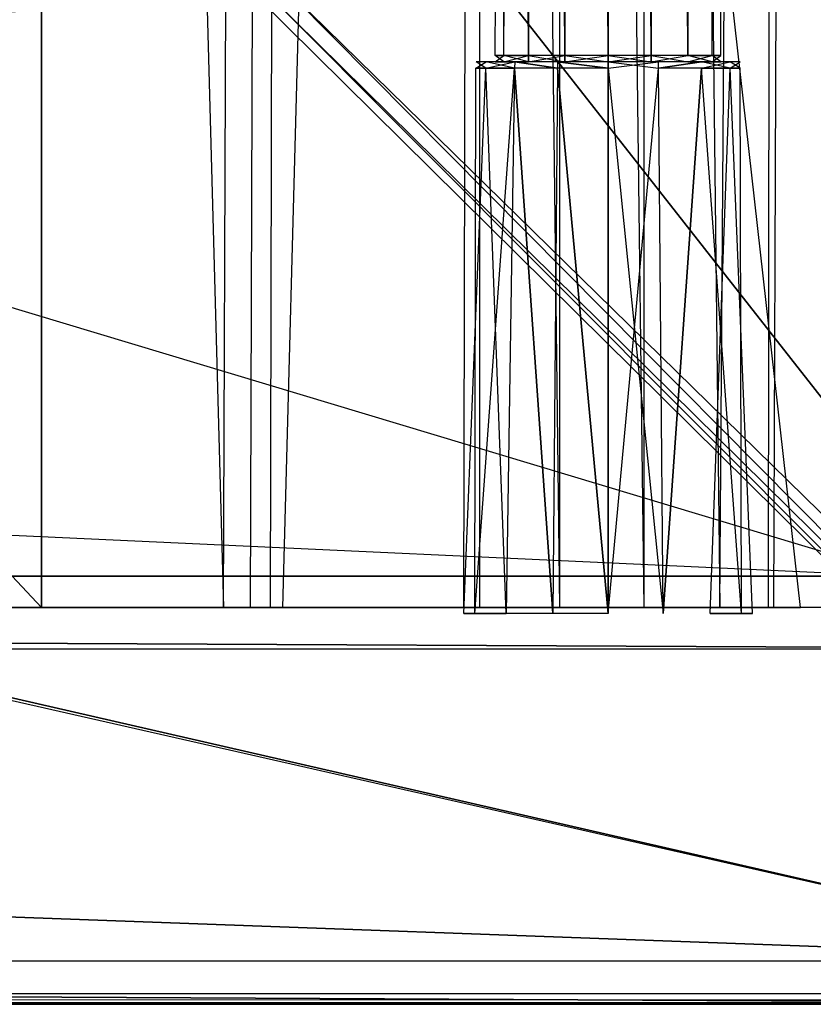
# Model space of a CAD drawing. Extents: x 0 to 1.4, y -0.5 to 0.
# Tile 27 of 32: x 1.3385 to 1.3766, y -0.5 to -0.4527. Entities that reach past the tile are written whole.
import ezdxf

# ---------------------------------------------------------------- set-up
doc = ezdxf.new("R2010")
doc.units = 0
for name, color, linetype in [('L10_DRAWERBOX_LEGATO_REL_7_X_13', 7, 'CONTINUOUS'), ('L12_DRAWERBOX_LEGATO_REL_5_X_36', 7, 'CONTINUOUS'), ('L14_DRAWERBOX_LEGATO_REL_3_X_30', 7, 'CONTINUOUS'), ('L27_PLATTE_LEGATO_0_N_B21800___', 7, 'CONTINUOUS'), ('L31_KORPUS_LEGATO_BO_X_13620__Y', 7, 'CONTINUOUS'), ('L33_KORPUS_LEGATO_3_N_B21800___', 7, 'CONTINUOUS'), ('L9_FRONT_LEGATO_S2S2_X_3400__Y_', 7, 'CONTINUOUS')]:
    doc.layers.add(name, color=color, linetype=linetype)

msp = doc.modelspace()

# ---------------------------------------------------------------- linework, layer by layer
at = {"layer": 'L10_DRAWERBOX_LEGATO_REL_7_X_13', "color": 8}
for points, invisible_edges in [([(1.361331, -0.144467, 0.1666), (1.361743, -0.454429, 0.164526), (1.361331, -0.454429, 0.1666), (1.361331, -0.144467, 0.1666)], 13), ([(1.361743, -0.454429, 0.164526), (1.361331, -0.144467, 0.1666), (1.361743, -0.144467, 0.164526), (1.361743, -0.454429, 0.164526)], 14), ([(1.361743, -0.144467, 0.168674), (1.361331, -0.454429, 0.1666), (1.361743, -0.454429, 0.168674), (1.361743, -0.144467, 0.168674)], 13), ([(1.361331, -0.454429, 0.1666), (1.361743, -0.144467, 0.168674), (1.361331, -0.144467, 0.1666), (1.361331, -0.454429, 0.1666)], 14), ([(1.361743, -0.144467, 0.164526), (1.362918, -0.454429, 0.162768), (1.361743, -0.454429, 0.164526), (1.361743, -0.144467, 0.164526)], 13), ([(1.362918, -0.454429, 0.162768), (1.361743, -0.144467, 0.164526), (1.362918, -0.144467, 0.162768), (1.362918, -0.454429, 0.162768)], 14), ([(1.362918, -0.144467, 0.170432), (1.361743, -0.454429, 0.168674), (1.362918, -0.454429, 0.170432), (1.362918, -0.144467, 0.170432)], 13), ([(1.361743, -0.454429, 0.168674), (1.362918, -0.144467, 0.170432), (1.361743, -0.144467, 0.168674), (1.361743, -0.454429, 0.168674)], 14), ([(1.362918, -0.144467, 0.162768), (1.364676, -0.454429, 0.161593), (1.362918, -0.454429, 0.162768), (1.362918, -0.144467, 0.162768)], 13), ([(1.364676, -0.454429, 0.161593), (1.362918, -0.144467, 0.162768), (1.364676, -0.144467, 0.161593), (1.364676, -0.454429, 0.161593)], 14), ([(1.364676, -0.454429, 0.171607), (1.362918, -0.144467, 0.170432), (1.362918, -0.454429, 0.170432), (1.364676, -0.454429, 0.171607)], 13), ([(1.362918, -0.144467, 0.170432), (1.364676, -0.454429, 0.171607), (1.364676, -0.144467, 0.171607), (1.362918, -0.144467, 0.170432)], 14), ([(1.364676, -0.144467, 0.161593), (1.36675, -0.454429, 0.161181), (1.364676, -0.454429, 0.161593), (1.364676, -0.144467, 0.161593)], 13), ([(1.36675, -0.454429, 0.161181), (1.364676, -0.144467, 0.161593), (1.36675, -0.144467, 0.161181), (1.36675, -0.454429, 0.161181)], 14), ([(1.36675, -0.454429, 0.172019), (1.364676, -0.144467, 0.171607), (1.364676, -0.454429, 0.171607), (1.36675, -0.454429, 0.172019)], 13), ([(1.364676, -0.144467, 0.171607), (1.36675, -0.454429, 0.172019), (1.36675, -0.144467, 0.172019), (1.364676, -0.144467, 0.171607)], 14), ([(1.368824, -0.454429, 0.171607), (1.36675, -0.144467, 0.172019), (1.36675, -0.454429, 0.172019), (1.368824, -0.454429, 0.171607)], 13), ([(1.36675, -0.144467, 0.172019), (1.368824, -0.454429, 0.171607), (1.368824, -0.144467, 0.171607), (1.36675, -0.144467, 0.172019)], 14), ([(1.36675, -0.144467, 0.161181), (1.368824, -0.454429, 0.161593), (1.36675, -0.454429, 0.161181), (1.36675, -0.144467, 0.161181)], 13), ([(1.368824, -0.454429, 0.161593), (1.36675, -0.144467, 0.161181), (1.368824, -0.144467, 0.161593), (1.368824, -0.454429, 0.161593)], 14), ([(1.370582, -0.454429, 0.170432), (1.368824, -0.144467, 0.171607), (1.368824, -0.454429, 0.171607), (1.370582, -0.454429, 0.170432)], 13), ([(1.368824, -0.144467, 0.171607), (1.370582, -0.454429, 0.170432), (1.370582, -0.144467, 0.170432), (1.368824, -0.144467, 0.171607)], 14), ([(1.368824, -0.144467, 0.161593), (1.370582, -0.454429, 0.162768), (1.368824, -0.454429, 0.161593), (1.368824, -0.144467, 0.161593)], 13), ([(1.370582, -0.454429, 0.162768), (1.368824, -0.144467, 0.161593), (1.370582, -0.144467, 0.162768), (1.370582, -0.454429, 0.162768)], 14), ([(1.371757, -0.144467, 0.168674), (1.370582, -0.454429, 0.170432), (1.371757, -0.454429, 0.168674), (1.371757, -0.144467, 0.168674)], 13), ([(1.370582, -0.454429, 0.170432), (1.371757, -0.144467, 0.168674), (1.370582, -0.144467, 0.170432), (1.370582, -0.454429, 0.170432)], 14), ([(1.370582, -0.144467, 0.162768), (1.371757, -0.454429, 0.164526), (1.370582, -0.454429, 0.162768), (1.370582, -0.144467, 0.162768)], 13), ([(1.371757, -0.454429, 0.164526), (1.370582, -0.144467, 0.162768), (1.371757, -0.144467, 0.164526), (1.371757, -0.454429, 0.164526)], 14), ([(1.372169, -0.144467, 0.1666), (1.371757, -0.454429, 0.168674), (1.372169, -0.454429, 0.1666), (1.372169, -0.144467, 0.1666)], 13), ([(1.371757, -0.454429, 0.168674), (1.372169, -0.144467, 0.1666), (1.371757, -0.144467, 0.168674), (1.371757, -0.454429, 0.168674)], 14), ([(1.371757, -0.144467, 0.164526), (1.372169, -0.454429, 0.1666), (1.371757, -0.454429, 0.164526), (1.371757, -0.144467, 0.164526)], 13), ([(1.372169, -0.454429, 0.1666), (1.371757, -0.144467, 0.164526), (1.372169, -0.144467, 0.1666), (1.372169, -0.454429, 0.1666)], 14), ([(1.361743, -0.454429, 0.168674), (1.361331, -0.454742, 0.1666), (1.361743, -0.454742, 0.168674), (1.361743, -0.454429, 0.168674)], 13), ([(1.361331, -0.454742, 0.1666), (1.361743, -0.454429, 0.168674), (1.361331, -0.454429, 0.1666), (1.361331, -0.454742, 0.1666)], 14), ([(1.361331, -0.454429, 0.1666), (1.361743, -0.454742, 0.164526), (1.361331, -0.454742, 0.1666), (1.361331, -0.454429, 0.1666)], 13), ([(1.361743, -0.454742, 0.164526), (1.361331, -0.454429, 0.1666), (1.361743, -0.454429, 0.164526), (1.361743, -0.454742, 0.164526)], 14), ([(1.362918, -0.454429, 0.170432), (1.361743, -0.454742, 0.168674), (1.362918, -0.454742, 0.170432), (1.362918, -0.454429, 0.170432)], 13), ([(1.361743, -0.454742, 0.168674), (1.362918, -0.454429, 0.170432), (1.361743, -0.454429, 0.168674), (1.361743, -0.454742, 0.168674)], 14), ([(1.361743, -0.454429, 0.164526), (1.362918, -0.454742, 0.162768), (1.361743, -0.454742, 0.164526), (1.361743, -0.454429, 0.164526)], 13), ([(1.362918, -0.454742, 0.162768), (1.361743, -0.454429, 0.164526), (1.362918, -0.454429, 0.162768), (1.362918, -0.454742, 0.162768)], 14), ([(1.364676, -0.454742, 0.171607), (1.362918, -0.454429, 0.170432), (1.362918, -0.454742, 0.170432), (1.364676, -0.454742, 0.171607)], 13), ([(1.362918, -0.454429, 0.170432), (1.364676, -0.454742, 0.171607), (1.364676, -0.454429, 0.171607), (1.362918, -0.454429, 0.170432)], 14), ([(1.364676, -0.454429, 0.161593), (1.362918, -0.454742, 0.162768), (1.362918, -0.454429, 0.162768), (1.364676, -0.454429, 0.161593)], 13), ([(1.362918, -0.454742, 0.162768), (1.364676, -0.454429, 0.161593), (1.364676, -0.454742, 0.161593), (1.362918, -0.454742, 0.162768)], 14), ([(1.36675, -0.454742, 0.172019), (1.364676, -0.454429, 0.171607), (1.364676, -0.454742, 0.171607), (1.36675, -0.454742, 0.172019)], 13), ([(1.364676, -0.454429, 0.171607), (1.36675, -0.454742, 0.172019), (1.36675, -0.454429, 0.172019), (1.364676, -0.454429, 0.171607)], 14), ([(1.36675, -0.454429, 0.161181), (1.364676, -0.454742, 0.161593), (1.364676, -0.454429, 0.161593), (1.36675, -0.454429, 0.161181)], 13), ([(1.364676, -0.454742, 0.161593), (1.36675, -0.454429, 0.161181), (1.36675, -0.454742, 0.161181), (1.364676, -0.454742, 0.161593)], 14), ([(1.368824, -0.454429, 0.161593), (1.36675, -0.454742, 0.161181), (1.36675, -0.454429, 0.161181), (1.368824, -0.454429, 0.161593)], 13), ([(1.36675, -0.454742, 0.161181), (1.368824, -0.454429, 0.161593), (1.368824, -0.454742, 0.161593), (1.36675, -0.454742, 0.161181)], 14), ([(1.368824, -0.454742, 0.171607), (1.36675, -0.454429, 0.172019), (1.36675, -0.454742, 0.172019), (1.368824, -0.454742, 0.171607)], 13), ([(1.36675, -0.454429, 0.172019), (1.368824, -0.454742, 0.171607), (1.368824, -0.454429, 0.171607), (1.36675, -0.454429, 0.172019)], 14), ([(1.370582, -0.454429, 0.162768), (1.368824, -0.454742, 0.161593), (1.368824, -0.454429, 0.161593), (1.370582, -0.454429, 0.162768)], 13), ([(1.368824, -0.454742, 0.161593), (1.370582, -0.454429, 0.162768), (1.370582, -0.454742, 0.162768), (1.368824, -0.454742, 0.161593)], 14), ([(1.370582, -0.454742, 0.170432), (1.368824, -0.454429, 0.171607), (1.368824, -0.454742, 0.171607), (1.370582, -0.454742, 0.170432)], 13), ([(1.368824, -0.454429, 0.171607), (1.370582, -0.454742, 0.170432), (1.370582, -0.454429, 0.170432), (1.368824, -0.454429, 0.171607)], 14), ([(1.370582, -0.454429, 0.162768), (1.371757, -0.454742, 0.164526), (1.370582, -0.454742, 0.162768), (1.370582, -0.454429, 0.162768)], 13), ([(1.371757, -0.454742, 0.164526), (1.370582, -0.454429, 0.162768), (1.371757, -0.454429, 0.164526), (1.371757, -0.454742, 0.164526)], 14), ([(1.371757, -0.454429, 0.168674), (1.370582, -0.454742, 0.170432), (1.371757, -0.454742, 0.168674), (1.371757, -0.454429, 0.168674)], 13), ([(1.370582, -0.454742, 0.170432), (1.371757, -0.454429, 0.168674), (1.370582, -0.454429, 0.170432), (1.370582, -0.454742, 0.170432)], 14), ([(1.371757, -0.454429, 0.164526), (1.372169, -0.454742, 0.1666), (1.371757, -0.454742, 0.164526), (1.371757, -0.454429, 0.164526)], 13), ([(1.372169, -0.454742, 0.1666), (1.371757, -0.454429, 0.164526), (1.372169, -0.454429, 0.1666), (1.372169, -0.454742, 0.1666)], 14), ([(1.372169, -0.454429, 0.1666), (1.371757, -0.454742, 0.168674), (1.372169, -0.454742, 0.1666), (1.372169, -0.454429, 0.1666)], 13), ([(1.371757, -0.454742, 0.168674), (1.372169, -0.454429, 0.1666), (1.371757, -0.454429, 0.168674), (1.371757, -0.454742, 0.168674)], 14), ([(1.360403, -0.454742, 0.1666), (1.36088, -0.455047, 0.164169), (1.360396, -0.455047, 0.1666), (1.360403, -0.454742, 0.1666)], 13), ([(1.360886, -0.454742, 0.169029), (1.360396, -0.455047, 0.1666), (1.36088, -0.455047, 0.169031), (1.360886, -0.454742, 0.169029)], 13), ([(1.360396, -0.455047, 0.1666), (1.360886, -0.454742, 0.169029), (1.360403, -0.454742, 0.1666), (1.360396, -0.455047, 0.1666)], 14), ([(1.360403, -0.454742, 0.1666), (1.361743, -0.454742, 0.164526), (1.360886, -0.454742, 0.164171), (1.360403, -0.454742, 0.1666)], 13), ([(1.361743, -0.454742, 0.164526), (1.360403, -0.454742, 0.1666), (1.361331, -0.454742, 0.1666), (1.361743, -0.454742, 0.164526)], 14), ([(1.360886, -0.454742, 0.169029), (1.361331, -0.454742, 0.1666), (1.360403, -0.454742, 0.1666), (1.360886, -0.454742, 0.169029)], 13), ([(1.36088, -0.455047, 0.164169), (1.360403, -0.454742, 0.1666), (1.360886, -0.454742, 0.164171), (1.36088, -0.455047, 0.164169)], 14), ([(1.360886, -0.454742, 0.164171), (1.362257, -0.455047, 0.162107), (1.36088, -0.455047, 0.164169), (1.360886, -0.454742, 0.164171)], 13), ([(1.362262, -0.454742, 0.171088), (1.36088, -0.455047, 0.169031), (1.362257, -0.455047, 0.171093), (1.362262, -0.454742, 0.171088)], 13), ([(1.36088, -0.455047, 0.169031), (1.362262, -0.454742, 0.171088), (1.360886, -0.454742, 0.169029), (1.36088, -0.455047, 0.169031)], 14), ([(1.361331, -0.454742, 0.1666), (1.360886, -0.454742, 0.169029), (1.361743, -0.454742, 0.168674), (1.361331, -0.454742, 0.1666)], 14), ([(1.360886, -0.454742, 0.164171), (1.362918, -0.454742, 0.162768), (1.362262, -0.454742, 0.162112), (1.360886, -0.454742, 0.164171)], 13), ([(1.362918, -0.454742, 0.162768), (1.360886, -0.454742, 0.164171), (1.361743, -0.454742, 0.164526), (1.362918, -0.454742, 0.162768)], 14), ([(1.360886, -0.454742, 0.169029), (1.362918, -0.454742, 0.170432), (1.361743, -0.454742, 0.168674), (1.360886, -0.454742, 0.169029)], 13), ([(1.362918, -0.454742, 0.170432), (1.360886, -0.454742, 0.169029), (1.362262, -0.454742, 0.171088), (1.362918, -0.454742, 0.170432)], 14), ([(1.362257, -0.455047, 0.162107), (1.360886, -0.454742, 0.164171), (1.362262, -0.454742, 0.162112), (1.362257, -0.455047, 0.162107)], 14), ([(1.364318, -0.455047, 0.17247), (1.362262, -0.454742, 0.171088), (1.362257, -0.455047, 0.171093), (1.364318, -0.455047, 0.17247)], 13), ([(1.362262, -0.454742, 0.162112), (1.364318, -0.455047, 0.16073), (1.362257, -0.455047, 0.162107), (1.362262, -0.454742, 0.162112)], 13), ([(1.362262, -0.454742, 0.162112), (1.364676, -0.454742, 0.161593), (1.364321, -0.454742, 0.160736), (1.362262, -0.454742, 0.162112)], 13), ([(1.364676, -0.454742, 0.161593), (1.362262, -0.454742, 0.162112), (1.362918, -0.454742, 0.162768), (1.364676, -0.454742, 0.161593)], 14), ([(1.362262, -0.454742, 0.171088), (1.364676, -0.454742, 0.171607), (1.362918, -0.454742, 0.170432), (1.362262, -0.454742, 0.171088)], 13), ([(1.364676, -0.454742, 0.171607), (1.362262, -0.454742, 0.171088), (1.364321, -0.454742, 0.172464), (1.364676, -0.454742, 0.171607)], 14), ([(1.362262, -0.454742, 0.171088), (1.364318, -0.455047, 0.17247), (1.364321, -0.454742, 0.172464), (1.362262, -0.454742, 0.171088)], 14), ([(1.364318, -0.455047, 0.16073), (1.362262, -0.454742, 0.162112), (1.364321, -0.454742, 0.160736), (1.364318, -0.455047, 0.16073)], 14), ([(1.36675, -0.455047, 0.172953), (1.364321, -0.454742, 0.172464), (1.364318, -0.455047, 0.17247), (1.36675, -0.455047, 0.172953)], 13), ([(1.364321, -0.454742, 0.160736), (1.36675, -0.455047, 0.160247), (1.364318, -0.455047, 0.16073), (1.364321, -0.454742, 0.160736)], 13), ([(1.364321, -0.454742, 0.160736), (1.36675, -0.454742, 0.161181), (1.36675, -0.454742, 0.160253), (1.364321, -0.454742, 0.160736)], 13), ([(1.36675, -0.454742, 0.161181), (1.364321, -0.454742, 0.160736), (1.364676, -0.454742, 0.161593), (1.36675, -0.454742, 0.161181)], 14), ([(1.364321, -0.454742, 0.172464), (1.36675, -0.454742, 0.172019), (1.364676, -0.454742, 0.171607), (1.364321, -0.454742, 0.172464)], 13), ([(1.36675, -0.454742, 0.172019), (1.364321, -0.454742, 0.172464), (1.36675, -0.454742, 0.172947), (1.36675, -0.454742, 0.172019)], 14), ([(1.364321, -0.454742, 0.172464), (1.36675, -0.455047, 0.172953), (1.36675, -0.454742, 0.172947), (1.364321, -0.454742, 0.172464)], 14), ([(1.36675, -0.455047, 0.160247), (1.364321, -0.454742, 0.160736), (1.36675, -0.454742, 0.160253), (1.36675, -0.455047, 0.160247)], 14), ([(1.36675, -0.454742, 0.161181), (1.369179, -0.454742, 0.160736), (1.36675, -0.454742, 0.160253), (1.36675, -0.454742, 0.161181)], 13), ([(1.369179, -0.454742, 0.160736), (1.36675, -0.454742, 0.161181), (1.368824, -0.454742, 0.161593), (1.369179, -0.454742, 0.160736)], 14), ([(1.36675, -0.454742, 0.172019), (1.369179, -0.454742, 0.172464), (1.368824, -0.454742, 0.171607), (1.36675, -0.454742, 0.172019)], 13), ([(1.369179, -0.454742, 0.172464), (1.36675, -0.454742, 0.172019), (1.36675, -0.454742, 0.172947), (1.369179, -0.454742, 0.172464)], 14), ([(1.369181, -0.455047, 0.17247), (1.36675, -0.454742, 0.172947), (1.36675, -0.455047, 0.172953), (1.369181, -0.455047, 0.17247)], 13), ([(1.36675, -0.454742, 0.172947), (1.369181, -0.455047, 0.17247), (1.369179, -0.454742, 0.172464), (1.36675, -0.454742, 0.172947)], 14), ([(1.369179, -0.454742, 0.160736), (1.36675, -0.455047, 0.160247), (1.36675, -0.454742, 0.160253), (1.369179, -0.454742, 0.160736)], 13), ([(1.36675, -0.455047, 0.160247), (1.369179, -0.454742, 0.160736), (1.369181, -0.455047, 0.16073), (1.36675, -0.455047, 0.160247)], 14), ([(1.368824, -0.454742, 0.171607), (1.371238, -0.454742, 0.171088), (1.370582, -0.454742, 0.170432), (1.368824, -0.454742, 0.171607)], 13), ([(1.371238, -0.454742, 0.171088), (1.368824, -0.454742, 0.171607), (1.369179, -0.454742, 0.172464), (1.371238, -0.454742, 0.171088)], 14), ([(1.368824, -0.454742, 0.161593), (1.371238, -0.454742, 0.162112), (1.369179, -0.454742, 0.160736), (1.368824, -0.454742, 0.161593)], 13), ([(1.371238, -0.454742, 0.162112), (1.368824, -0.454742, 0.161593), (1.370582, -0.454742, 0.162768), (1.371238, -0.454742, 0.162112)], 14), ([(1.371238, -0.454742, 0.162112), (1.369181, -0.455047, 0.16073), (1.369179, -0.454742, 0.160736), (1.371238, -0.454742, 0.162112)], 13), ([(1.369181, -0.455047, 0.17247), (1.371238, -0.454742, 0.171088), (1.369179, -0.454742, 0.172464), (1.369181, -0.455047, 0.17247)], 13), ([(1.369181, -0.455047, 0.16073), (1.371238, -0.454742, 0.162112), (1.371242, -0.455047, 0.162107), (1.369181, -0.455047, 0.16073)], 14), ([(1.371238, -0.454742, 0.171088), (1.369181, -0.455047, 0.17247), (1.371242, -0.455047, 0.171093), (1.371238, -0.454742, 0.171088)], 14), ([(1.370582, -0.454742, 0.170432), (1.372613, -0.454742, 0.169029), (1.371757, -0.454742, 0.168674), (1.370582, -0.454742, 0.170432)], 13), ([(1.372613, -0.454742, 0.169029), (1.370582, -0.454742, 0.170432), (1.371238, -0.454742, 0.171088), (1.372613, -0.454742, 0.169029)], 14), ([(1.370582, -0.454742, 0.162768), (1.372613, -0.454742, 0.164171), (1.371238, -0.454742, 0.162112), (1.370582, -0.454742, 0.162768)], 13), ([(1.372613, -0.454742, 0.164171), (1.370582, -0.454742, 0.162768), (1.371757, -0.454742, 0.164526), (1.372613, -0.454742, 0.164171)], 14), ([(1.371238, -0.454742, 0.162112), (1.37262, -0.455047, 0.164169), (1.371242, -0.455047, 0.162107), (1.371238, -0.454742, 0.162112)], 13), ([(1.37262, -0.455047, 0.164169), (1.371238, -0.454742, 0.162112), (1.372613, -0.454742, 0.164171), (1.37262, -0.455047, 0.164169)], 14), ([(1.371242, -0.455047, 0.171093), (1.372613, -0.454742, 0.169029), (1.371238, -0.454742, 0.171088), (1.371242, -0.455047, 0.171093)], 14), ([(1.372613, -0.454742, 0.169029), (1.371242, -0.455047, 0.171093), (1.37262, -0.455047, 0.169031), (1.372613, -0.454742, 0.169029)], 13), ([(1.371757, -0.454742, 0.164526), (1.373096, -0.454742, 0.1666), (1.372613, -0.454742, 0.164171), (1.371757, -0.454742, 0.164526)], 13), ([(1.373096, -0.454742, 0.1666), (1.371757, -0.454742, 0.164526), (1.372169, -0.454742, 0.1666), (1.373096, -0.454742, 0.1666)], 14), ([(1.371757, -0.454742, 0.168674), (1.373096, -0.454742, 0.1666), (1.372169, -0.454742, 0.1666), (1.371757, -0.454742, 0.168674)], 13), ([(1.373096, -0.454742, 0.1666), (1.371757, -0.454742, 0.168674), (1.372613, -0.454742, 0.169029), (1.373096, -0.454742, 0.1666)], 14), ([(1.372613, -0.454742, 0.164171), (1.373103, -0.455047, 0.1666), (1.37262, -0.455047, 0.164169), (1.372613, -0.454742, 0.164171)], 13), ([(1.373103, -0.455047, 0.1666), (1.372613, -0.454742, 0.164171), (1.373096, -0.454742, 0.1666), (1.373103, -0.455047, 0.1666)], 14), ([(1.37262, -0.455047, 0.169031), (1.373096, -0.454742, 0.1666), (1.372613, -0.454742, 0.169029), (1.37262, -0.455047, 0.169031)], 14), ([(1.373096, -0.454742, 0.1666), (1.37262, -0.455047, 0.169031), (1.373103, -0.455047, 0.1666), (1.373096, -0.454742, 0.1666)], 13), ([(1.36088, -0.455047, 0.169031), (1.359812, -0.481242, 0.1666), (1.36034, -0.481242, 0.169255), (1.36088, -0.455047, 0.169031)], 13), ([(1.359812, -0.481242, 0.1666), (1.36088, -0.455047, 0.169031), (1.360396, -0.455047, 0.1666), (1.359812, -0.481242, 0.1666)], 14), ([(1.360396, -0.455047, 0.1666), (1.36034, -0.481242, 0.163945), (1.359812, -0.481242, 0.1666), (1.360396, -0.455047, 0.1666)], 13), ([(1.362257, -0.455047, 0.171093), (1.36034, -0.481242, 0.169255), (1.361844, -0.481242, 0.171505), (1.362257, -0.455047, 0.171093)], 13), ([(1.36034, -0.481242, 0.169255), (1.362257, -0.455047, 0.171093), (1.36088, -0.455047, 0.169031), (1.36034, -0.481242, 0.169255)], 14), ([(1.36034, -0.481242, 0.163945), (1.360396, -0.455047, 0.1666), (1.36088, -0.455047, 0.164169), (1.36034, -0.481242, 0.163945)], 14), ([(1.36088, -0.455047, 0.164169), (1.361844, -0.481242, 0.161695), (1.36034, -0.481242, 0.163945), (1.36088, -0.455047, 0.164169)], 13), ([(1.361844, -0.481242, 0.161695), (1.36088, -0.455047, 0.164169), (1.362257, -0.455047, 0.162107), (1.361844, -0.481242, 0.161695)], 14), ([(1.362257, -0.455047, 0.162107), (1.364095, -0.481242, 0.160191), (1.361844, -0.481242, 0.161695), (1.362257, -0.455047, 0.162107)], 13), ([(1.364095, -0.481242, 0.173009), (1.362257, -0.455047, 0.171093), (1.361844, -0.481242, 0.171505), (1.364095, -0.481242, 0.173009)], 13), ([(1.364095, -0.481242, 0.160191), (1.362257, -0.455047, 0.162107), (1.364318, -0.455047, 0.16073), (1.364095, -0.481242, 0.160191)], 14), ([(1.362257, -0.455047, 0.171093), (1.364095, -0.481242, 0.173009), (1.364318, -0.455047, 0.17247), (1.362257, -0.455047, 0.171093)], 14), ([(1.364318, -0.455047, 0.16073), (1.36675, -0.481242, 0.159663), (1.364095, -0.481242, 0.160191), (1.364318, -0.455047, 0.16073)], 13), ([(1.36675, -0.481242, 0.173537), (1.364318, -0.455047, 0.17247), (1.364095, -0.481242, 0.173009), (1.36675, -0.481242, 0.173537)], 13), ([(1.36675, -0.481242, 0.159663), (1.364318, -0.455047, 0.16073), (1.36675, -0.455047, 0.160247), (1.36675, -0.481242, 0.159663)], 14), ([(1.364318, -0.455047, 0.17247), (1.36675, -0.481242, 0.173537), (1.36675, -0.455047, 0.172953), (1.364318, -0.455047, 0.17247)], 14), ([(1.369181, -0.455047, 0.16073), (1.36675, -0.481242, 0.159663), (1.36675, -0.455047, 0.160247), (1.369181, -0.455047, 0.16073)], 13), ([(1.36675, -0.481242, 0.159663), (1.369181, -0.455047, 0.16073), (1.369405, -0.481242, 0.160191), (1.36675, -0.481242, 0.159663)], 14), ([(1.369405, -0.481242, 0.173009), (1.36675, -0.455047, 0.172953), (1.36675, -0.481242, 0.173537), (1.369405, -0.481242, 0.173009)], 13), ([(1.36675, -0.455047, 0.172953), (1.369405, -0.481242, 0.173009), (1.369181, -0.455047, 0.17247), (1.36675, -0.455047, 0.172953)], 14), ([(1.369405, -0.481242, 0.173009), (1.371242, -0.455047, 0.171093), (1.369181, -0.455047, 0.17247), (1.369405, -0.481242, 0.173009)], 13), ([(1.371242, -0.455047, 0.162107), (1.369405, -0.481242, 0.160191), (1.369181, -0.455047, 0.16073), (1.371242, -0.455047, 0.162107)], 13), ([(1.371242, -0.455047, 0.171093), (1.369405, -0.481242, 0.173009), (1.371655, -0.481242, 0.171505), (1.371242, -0.455047, 0.171093)], 14), ([(1.369405, -0.481242, 0.160191), (1.371242, -0.455047, 0.162107), (1.371655, -0.481242, 0.161695), (1.369405, -0.481242, 0.160191)], 14), ([(1.371655, -0.481242, 0.171505), (1.37262, -0.455047, 0.169031), (1.371242, -0.455047, 0.171093), (1.371655, -0.481242, 0.171505)], 14), ([(1.371242, -0.455047, 0.162107), (1.373159, -0.481242, 0.163945), (1.371655, -0.481242, 0.161695), (1.371242, -0.455047, 0.162107)], 13), ([(1.373159, -0.481242, 0.163945), (1.371242, -0.455047, 0.162107), (1.37262, -0.455047, 0.164169), (1.373159, -0.481242, 0.163945)], 14), ([(1.37262, -0.455047, 0.169031), (1.371655, -0.481242, 0.171505), (1.373159, -0.481242, 0.169255), (1.37262, -0.455047, 0.169031)], 13), ([(1.373159, -0.481242, 0.169255), (1.373103, -0.455047, 0.1666), (1.37262, -0.455047, 0.169031), (1.373159, -0.481242, 0.169255)], 14), ([(1.37262, -0.455047, 0.164169), (1.373687, -0.481242, 0.1666), (1.373159, -0.481242, 0.163945), (1.37262, -0.455047, 0.164169)], 13), ([(1.373687, -0.481242, 0.1666), (1.37262, -0.455047, 0.164169), (1.373103, -0.455047, 0.1666), (1.373687, -0.481242, 0.1666)], 14), ([(1.373103, -0.455047, 0.1666), (1.373159, -0.481242, 0.169255), (1.373687, -0.481242, 0.1666), (1.373103, -0.455047, 0.1666)], 13)]:
    msp.add_3dface(points, dxfattribs=dict(at, invisible_edges=invisible_edges))
at = {"layer": 'L12_DRAWERBOX_LEGATO_REL_5_X_36', "color": 8}
for points, invisible_edges in [([(1.339515, -0.156942, 0.048743), (1.339515, -0.480942, 0.032), (1.339515, -0.480942, 0.048743), (1.339515, -0.156942, 0.048743)], 13), ([(1.339515, -0.480942, 0.032), (1.339515, -0.156942, 0.048743), (1.339515, -0.156942, 0.032), (1.339515, -0.480942, 0.032)], 14), ([(1.339515, -0.156942, 0.032), (1.376, -0.480942, 0.032), (1.339515, -0.480942, 0.032), (1.339515, -0.156942, 0.032)], 13), ([(1.376, -0.480942, 0.032), (1.339515, -0.156942, 0.032), (1.376, -0.156942, 0.032), (1.376, -0.480942, 0.032)], 14), ([(1.348259, -0.480942, 0.055052), (1.339515, -0.156942, 0.048743), (1.339515, -0.480942, 0.048743), (1.348259, -0.480942, 0.055052)], 13), ([(1.339515, -0.156942, 0.048743), (1.348259, -0.480942, 0.055052), (1.348259, -0.156942, 0.055052), (1.339515, -0.156942, 0.048743)], 14), ([(1.349568, -0.156942, 0.056719), (1.348259, -0.480942, 0.055052), (1.349568, -0.480942, 0.056719), (1.349568, -0.156942, 0.056719)], 13), ([(1.348259, -0.480942, 0.055052), (1.349568, -0.156942, 0.056719), (1.348259, -0.156942, 0.055052), (1.348259, -0.480942, 0.055052)], 14), ([(1.35053, -0.156942, 0.058607), (1.349568, -0.480942, 0.056719), (1.35053, -0.480942, 0.058607), (1.35053, -0.156942, 0.058607)], 13), ([(1.349568, -0.480942, 0.056719), (1.35053, -0.156942, 0.058607), (1.349568, -0.156942, 0.056719), (1.349568, -0.480942, 0.056719)], 14), ([(1.351111, -0.156942, 0.060646), (1.35053, -0.480942, 0.058607), (1.351111, -0.480942, 0.060646), (1.351111, -0.156942, 0.060646)], 13), ([(1.35053, -0.480942, 0.058607), (1.351111, -0.156942, 0.060646), (1.35053, -0.156942, 0.058607), (1.35053, -0.480942, 0.058607)], 14), ([(1.35982, -0.156942, 0.113598), (1.351111, -0.480942, 0.060646), (1.35982, -0.480942, 0.113598), (1.35982, -0.156942, 0.113598)], 13), ([(1.351111, -0.480942, 0.060646), (1.35982, -0.156942, 0.113598), (1.351111, -0.156942, 0.060646), (1.351111, -0.480942, 0.060646)], 14), ([(1.360572, -0.156942, 0.114666), (1.35982, -0.480942, 0.113598), (1.360572, -0.480942, 0.114666), (1.360572, -0.156942, 0.114666)], 13), ([(1.35982, -0.480942, 0.113598), (1.360572, -0.156942, 0.114666), (1.35982, -0.156942, 0.113598), (1.35982, -0.480942, 0.113598)], 14), ([(1.364411, -0.480942, 0.115998), (1.360572, -0.156942, 0.114666), (1.360572, -0.480942, 0.114666), (1.364411, -0.480942, 0.115998)], 13), ([(1.360572, -0.156942, 0.114666), (1.364411, -0.480942, 0.115998), (1.364411, -0.156942, 0.115998), (1.360572, -0.156942, 0.114666)], 14), ([(1.368474, -0.480942, 0.115948), (1.364411, -0.156942, 0.115998), (1.364411, -0.480942, 0.115998), (1.368474, -0.480942, 0.115948)], 13), ([(1.364411, -0.156942, 0.115998), (1.368474, -0.480942, 0.115948), (1.368474, -0.156942, 0.115948), (1.364411, -0.156942, 0.115998)], 14), ([(1.37212, -0.480942, 0.114232), (1.368474, -0.156942, 0.115948), (1.368474, -0.480942, 0.115948), (1.37212, -0.480942, 0.114232)], 13), ([(1.368474, -0.156942, 0.115948), (1.37212, -0.480942, 0.114232), (1.37212, -0.156942, 0.114232), (1.368474, -0.156942, 0.115948)], 14), ([(1.374467, -0.156942, 0.110955), (1.37212, -0.480942, 0.114232), (1.374467, -0.480942, 0.110955), (1.374467, -0.156942, 0.110955)], 13), ([(1.37212, -0.480942, 0.114232), (1.374467, -0.156942, 0.110955), (1.37212, -0.156942, 0.114232), (1.37212, -0.480942, 0.114232)], 14), ([(1.374714, -0.156942, 0.10758), (1.374467, -0.480942, 0.110955), (1.374714, -0.480942, 0.10758), (1.374714, -0.156942, 0.10758)], 13), ([(1.374467, -0.480942, 0.110955), (1.374714, -0.156942, 0.10758), (1.374467, -0.156942, 0.110955), (1.374467, -0.480942, 0.110955)], 14), ([(1.376, -0.156942, 0.032), (1.374714, -0.480942, 0.10758), (1.376, -0.480942, 0.032), (1.376, -0.156942, 0.032)], 13), ([(1.374714, -0.480942, 0.10758), (1.376, -0.156942, 0.032), (1.374714, -0.156942, 0.10758), (1.374714, -0.480942, 0.10758)], 14), ([(1.374714, -0.480942, 0.10758), (1.339515, -0.480942, 0.032), (1.376, -0.480942, 0.032), (1.374714, -0.480942, 0.10758)], 13), ([(1.339515, -0.480942, 0.032), (1.374714, -0.480942, 0.10758), (1.35053, -0.480942, 0.058607), (1.339515, -0.480942, 0.032)], 10), ([(1.339515, -0.480942, 0.032), (1.35053, -0.480942, 0.058607), (1.349568, -0.480942, 0.056719), (1.339515, -0.480942, 0.032)], 13), ([(1.339515, -0.480942, 0.032), (1.349568, -0.480942, 0.056719), (1.348259, -0.480942, 0.055052), (1.339515, -0.480942, 0.032)], 10), ([(1.339515, -0.480942, 0.032), (1.348259, -0.480942, 0.055052), (1.339515, -0.480942, 0.048743), (1.339515, -0.480942, 0.032)], 13), ([(1.35053, -0.480942, 0.058607), (1.374714, -0.480942, 0.10758), (1.351111, -0.480942, 0.060646), (1.35053, -0.480942, 0.058607)], 10), ([(1.351111, -0.480942, 0.060646), (1.374714, -0.480942, 0.10758), (1.35982, -0.480942, 0.113598), (1.351111, -0.480942, 0.060646)], 13), ([(1.35982, -0.480942, 0.113598), (1.374714, -0.480942, 0.10758), (1.374467, -0.480942, 0.110955), (1.35982, -0.480942, 0.113598)], 14), ([(1.35982, -0.480942, 0.113598), (1.374467, -0.480942, 0.110955), (1.37212, -0.480942, 0.114232), (1.35982, -0.480942, 0.113598)], 15), ([(1.35982, -0.480942, 0.113598), (1.37212, -0.480942, 0.114232), (1.360572, -0.480942, 0.114666), (1.35982, -0.480942, 0.113598)], 15), ([(1.360572, -0.480942, 0.114666), (1.37212, -0.480942, 0.114232), (1.368474, -0.480942, 0.115948), (1.360572, -0.480942, 0.114666)], 15), ([(1.360572, -0.480942, 0.114666), (1.368474, -0.480942, 0.115948), (1.364411, -0.480942, 0.115998), (1.360572, -0.480942, 0.114666)], 9)]:
    msp.add_3dface(points, dxfattribs=dict(at, invisible_edges=invisible_edges))
at = {"layer": 'L14_DRAWERBOX_LEGATO_REL_3_X_30', "color": 8}
for points, invisible_edges in [([(1.339515, -0.480942, 0.048), (1.034985, -0.156942, 0.048), (1.034985, -0.480942, 0.048), (1.339515, -0.480942, 0.048)], 13), ([(1.034985, -0.156942, 0.048), (1.339515, -0.480942, 0.048), (1.339515, -0.156942, 0.048), (1.034985, -0.156942, 0.048)], 14), ([(1.034985, -0.156942, 0.032), (1.339515, -0.480942, 0.032), (1.034985, -0.480942, 0.032), (1.034985, -0.156942, 0.032)], 13), ([(1.339515, -0.480942, 0.032), (1.034985, -0.156942, 0.032), (1.339515, -0.156942, 0.032), (1.339515, -0.480942, 0.032)], 14), ([(1.339515, -0.156942, 0.032), (1.339515, -0.480942, 0.048), (1.339515, -0.480942, 0.032), (1.339515, -0.156942, 0.032)], 13), ([(1.339515, -0.480942, 0.048), (1.339515, -0.156942, 0.032), (1.339515, -0.156942, 0.048), (1.339515, -0.480942, 0.048)], 14), ([(1.339515, -0.480942, 0.048), (1.034985, -0.480942, 0.032), (1.339515, -0.480942, 0.032), (1.339515, -0.480942, 0.048)], 13), ([(1.034985, -0.480942, 0.032), (1.339515, -0.480942, 0.048), (1.034985, -0.480942, 0.048), (1.034985, -0.480942, 0.032)], 14)]:
    msp.add_3dface(points, dxfattribs=dict(at, invisible_edges=invisible_edges))
at = {"layer": 'L27_PLATTE_LEGATO_0_N_B21800___', "color": 8}
for points, invisible_edges in [([(1.007708, -0.409596, 0.38), (1.399336, -0.499322, 0.38), (1.007708, -0.000599, 0.38), (1.007708, -0.409596, 0.38)], 10), ([(1.007708, -0.000599, 0.38), (1.399336, -0.499322, 0.38), (1.007902, -0.000599, 0.38), (1.007708, -0.000599, 0.38)], 13), ([(1.007902, -0.000599, 0.38), (1.399336, -0.499322, 0.38), (1.398906, -0.000641, 0.38), (1.007902, -0.000599, 0.38)], 14), ([(1.350925, -0.450627, 0.340552), (1.399886, -0.000548, 0.373077), (1.399886, -0.498833, 0.373077), (1.350925, -0.450627, 0.340552)], 14), ([(1.007708, -0.410479, 0.38), (1.399336, -0.499322, 0.38), (1.007708, -0.409596, 0.38), (1.007708, -0.410479, 0.38)], 13), ([(1.007708, -0.410479, 0.38), (1.007519, -0.499312, 0.38), (1.399336, -0.499322, 0.38), (1.007708, -0.410479, 0.38)], 10), ([(1.399886, -0.498833, 0.373077), (1.350925, -0.450908, 0.340552), (1.350925, -0.450627, 0.340552), (1.399886, -0.498833, 0.373077)], 13), ([(1.350925, -0.450908, 0.340552), (1.399385, -0.499778, 0.373077), (1.350373, -0.451461, 0.340552), (1.350925, -0.450908, 0.340552)], 13), ([(1.350925, -0.450908, 0.340552), (1.399886, -0.498833, 0.373077), (1.399886, -0.499278, 0.373077), (1.350925, -0.450908, 0.340552)], 14), ([(1.399385, -0.499778, 0.373077), (1.350925, -0.450908, 0.340552), (1.399886, -0.499278, 0.373077), (1.399385, -0.499778, 0.373077)], 14), ([(1.349715, -0.451461, 0.340552), (0.700121, -0.499768, 0.373077), (0.700121, -0.451451, 0.340552), (1.349715, -0.451461, 0.340552)], 13), ([(0.700121, -0.499768, 0.373077), (1.349715, -0.451461, 0.340552), (1.398595, -0.499778, 0.373077), (0.700121, -0.499768, 0.373077)], 14), ([(1.350373, -0.451461, 0.340552), (1.398595, -0.499778, 0.373077), (1.349715, -0.451461, 0.340552), (1.350373, -0.451461, 0.340552)], 13), ([(1.398595, -0.499778, 0.373077), (1.350373, -0.451461, 0.340552), (1.399385, -0.499778, 0.373077), (1.398595, -0.499778, 0.373077)], 14), ([(1.399414, -0.499511, 0.38), (1.007519, -0.499312, 0.38), (1.007519, -0.4995, 0.38), (1.399414, -0.499511, 0.38)], 13), ([(1.007519, -0.499312, 0.38), (1.399414, -0.499511, 0.38), (1.399336, -0.499322, 0.38), (1.007519, -0.499312, 0.38)], 14), ([(1.39883, -0.500011, 0.3795), (0.700121, -0.4995, 0.38), (0.700121, -0.5, 0.3795), (1.39883, -0.500011, 0.3795)], 13), ([(0.700121, -0.4995, 0.38), (1.39883, -0.500011, 0.3795), (1.007519, -0.4995, 0.38), (0.700121, -0.4995, 0.38)], 14), ([(1.398595, -0.499778, 0.373077), (0.700121, -0.5, 0.373233), (0.700121, -0.499768, 0.373077), (1.398595, -0.499778, 0.373077)], 13), ([(0.700121, -0.5, 0.373233), (1.398595, -0.499778, 0.373077), (1.39883, -0.500011, 0.373233), (0.700121, -0.5, 0.373233)], 14), ([(1.39883, -0.500011, 0.3795), (1.399414, -0.499511, 0.38), (1.007519, -0.4995, 0.38), (1.39883, -0.500011, 0.3795)], 13), ([(1.39883, -0.500011, 0.373593), (0.700121, -0.5, 0.373233), (1.39883, -0.500011, 0.373233), (1.39883, -0.500011, 0.373593)], 13), ([(0.700121, -0.5, 0.373233), (1.39883, -0.500011, 0.373593), (0.700121, -0.5, 0.373593), (0.700121, -0.5, 0.373233)], 14), ([(1.39883, -0.500011, 0.379321), (0.700121, -0.5, 0.373593), (1.39883, -0.500011, 0.373593), (1.39883, -0.500011, 0.379321)], 13), ([(0.700121, -0.5, 0.373593), (1.39883, -0.500011, 0.379321), (0.700121, -0.5, 0.379321), (0.700121, -0.5, 0.373593)], 14), ([(1.39883, -0.500011, 0.3795), (0.700121, -0.5, 0.379321), (1.39883, -0.500011, 0.379321), (1.39883, -0.500011, 0.3795)], 13), ([(0.700121, -0.5, 0.379321), (1.39883, -0.500011, 0.3795), (0.700121, -0.5, 0.3795), (0.700121, -0.5, 0.379321)], 14)]:
    msp.add_3dface(points, dxfattribs=dict(at, invisible_edges=invisible_edges))
at = {"layer": 'L31_KORPUS_LEGATO_BO_X_13620__Y', "color": 8}
for points, invisible_edges in [([(1.381, -0.479447, 0.02), (0.019, -0.069947, 0.02), (0.019, -0.479447, 0.02), (1.381, -0.479447, 0.02)], 13), ([(0.019, -0.069947, 0.02), (1.381, -0.479447, 0.02), (1.381, -0.069947, 0.02), (0.019, -0.069947, 0.02)], 14), ([(1.381, -0.069947, 0.001), (0.019, -0.479447, 0.001), (0.019, -0.069947, 0.001), (1.381, -0.069947, 0.001)], 13), ([(0.019, -0.479447, 0.001), (1.381, -0.069947, 0.001), (1.381, -0.479447, 0.001), (0.019, -0.479447, 0.001)], 14), ([(1.381, -0.479447, 0.001), (0.019, -0.479447, 0.02), (0.019, -0.479447, 0.001), (1.381, -0.479447, 0.001)], 13), ([(0.019, -0.479447, 0.02), (1.381, -0.479447, 0.001), (1.381, -0.479447, 0.02), (0.019, -0.479447, 0.02)], 14)]:
    msp.add_3dface(points, dxfattribs=dict(at, invisible_edges=invisible_edges))
at = {"layer": 'L33_KORPUS_LEGATO_3_N_B21800___', "color": 8}
for points, invisible_edges in [([(1.381, -0.479447, 0.313), (1.321, -0.419447, 0.313), (1.381, -0.000947, 0.313), (1.381, -0.479447, 0.313)], 15), ([(1.381, -0.479447, 0.332), (1.321, -0.000947, 0.332), (1.321, -0.419447, 0.332), (1.381, -0.479447, 0.332)], 13), ([(1.321, -0.000947, 0.332), (1.381, -0.479447, 0.332), (1.381, -0.000947, 0.332), (1.321, -0.000947, 0.332)], 14), ([(0.019, -0.479447, 0.313), (0.079, -0.419447, 0.313), (1.381, -0.479447, 0.313), (0.019, -0.479447, 0.313)], 10), ([(1.381, -0.479447, 0.332), (0.079, -0.419447, 0.332), (0.019, -0.479447, 0.332), (1.381, -0.479447, 0.332)], 13), ([(1.381, -0.479447, 0.313), (0.079, -0.419447, 0.313), (1.321, -0.419447, 0.313), (1.381, -0.479447, 0.313)], 15), ([(0.079, -0.419447, 0.332), (1.381, -0.479447, 0.332), (1.321, -0.419447, 0.332), (0.079, -0.419447, 0.332)], 14), ([(1.381, -0.479447, 0.332), (0.019, -0.479447, 0.313), (1.381, -0.479447, 0.313), (1.381, -0.479447, 0.332)], 13), ([(0.019, -0.479447, 0.313), (1.381, -0.479447, 0.332), (0.019, -0.479447, 0.332), (0.019, -0.479447, 0.313)], 14)]:
    msp.add_3dface(points, dxfattribs=dict(at, invisible_edges=invisible_edges))
at = {"layer": 'L9_FRONT_LEGATO_S2S2_X_3400__Y_', "color": 8}
for points, invisible_edges in [([(1.396, -0.482947, 0.34), (0.988, -0.480937, 0.34), (0.988, -0.482937, 0.34), (1.396, -0.482947, 0.34)], 13), ([(0.988, -0.480937, 0.34), (1.396, -0.482947, 0.34), (1.396, -0.480947, 0.34), (0.988, -0.480937, 0.34)], 14), ([(0.988, -0.480937), (1.396, -0.482947), (0.988, -0.482937), (0.988, -0.480937)], 13), ([(1.396, -0.482947), (0.988, -0.480937), (1.396, -0.480947), (1.396, -0.482947)], 14), ([(0.988, -0.480937, 0.338), (1.396, -0.480947, 0.002), (0.988, -0.480937, 0.002), (0.988, -0.480937, 0.338)], 13), ([(1.396, -0.480947, 0.002), (0.988, -0.480937, 0.338), (1.396, -0.480947, 0.338), (1.396, -0.480947, 0.002)], 14), ([(0.988, -0.480937, 0.34), (1.396, -0.480947, 0.338), (0.988, -0.480937, 0.338), (0.988, -0.480937, 0.34)], 13), ([(1.396, -0.480947, 0.338), (0.988, -0.480937, 0.34), (1.396, -0.480947, 0.34), (1.396, -0.480947, 0.338)], 14), ([(0.988, -0.480937, 0.002), (1.396, -0.480947), (0.988, -0.480937), (0.988, -0.480937, 0.002)], 13), ([(1.396, -0.480947), (0.988, -0.480937, 0.002), (1.396, -0.480947, 0.002), (1.396, -0.480947)], 14), ([(0.988, -0.482937), (1.395999, -0.497947), (0.987999, -0.497937), (0.988, -0.482937)], 13), ([(1.395999, -0.497947, 0.34), (0.988, -0.482937, 0.34), (0.987999, -0.497937, 0.34), (1.395999, -0.497947, 0.34)], 13), ([(1.395999, -0.497947), (0.988, -0.482937), (1.396, -0.482947), (1.395999, -0.497947)], 14), ([(0.988, -0.482937, 0.34), (1.395999, -0.497947, 0.34), (1.396, -0.482947, 0.34), (0.988, -0.482937, 0.34)], 14), ([(0.987999, -0.497937), (1.395999, -0.499947), (0.987999, -0.499937), (0.987999, -0.497937)], 13), ([(1.395999, -0.499947), (0.987999, -0.497937), (1.395999, -0.497947), (1.395999, -0.499947)], 14), ([(1.395999, -0.499947, 0.34), (0.987999, -0.497937, 0.34), (0.987999, -0.499937, 0.34), (1.395999, -0.499947, 0.34)], 13), ([(0.987999, -0.497937, 0.34), (1.395999, -0.499947, 0.34), (1.395999, -0.497947, 0.34), (0.987999, -0.497937, 0.34)], 14), ([(1.395999, -0.499947, 0.002), (0.987999, -0.499937, 0.338), (0.987999, -0.499937, 0.002), (1.395999, -0.499947, 0.002)], 13), ([(0.987999, -0.499937, 0.338), (1.395999, -0.499947, 0.002), (1.395999, -0.499947, 0.338), (0.987999, -0.499937, 0.338)], 14), ([(1.395999, -0.499947), (0.987999, -0.499937, 0.002), (0.987999, -0.499937), (1.395999, -0.499947)], 13), ([(0.987999, -0.499937, 0.002), (1.395999, -0.499947), (1.395999, -0.499947, 0.002), (0.987999, -0.499937, 0.002)], 14), ([(1.395999, -0.499947, 0.338), (0.987999, -0.499937, 0.34), (0.987999, -0.499937, 0.338), (1.395999, -0.499947, 0.338)], 13), ([(0.987999, -0.499937, 0.34), (1.395999, -0.499947, 0.338), (1.395999, -0.499947, 0.34), (0.987999, -0.499937, 0.34)], 14)]:
    msp.add_3dface(points, dxfattribs=dict(at, invisible_edges=invisible_edges))

doc.saveas('drawing.dxf')
